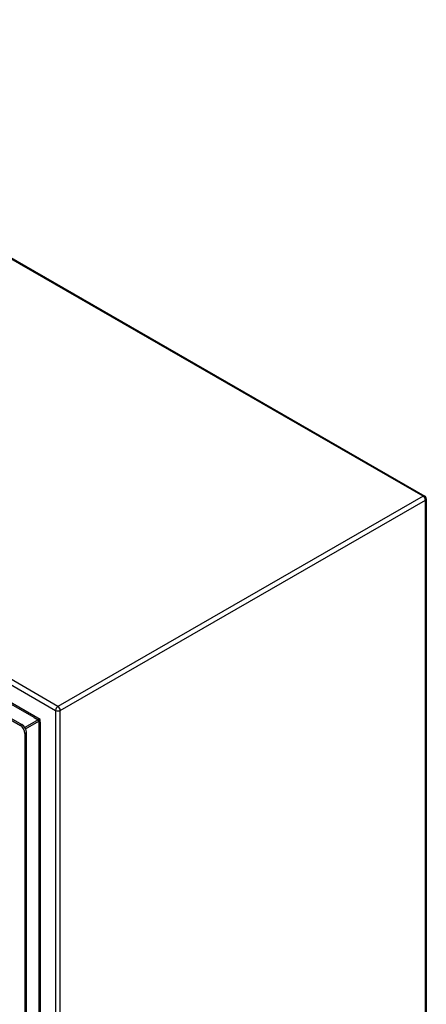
# Model space of a CAD drawing. Header units: inches. Extents: x 25 to 246, y 20 to 159.
# Tile 111 of 111: x 234 to 246, y 98 to 128. Entities that reach past the tile are written whole.
import ezdxf

# ---------------------------------------------------------------- set-up
doc = ezdxf.new("R2010")
doc.units = ezdxf.units.IN
doc.header["$MEASUREMENT"] = 0
doc.layers.add('Visible Edges(ANSI)', color=7, linetype='Continuous', lineweight=25)
doc.layers.add('Visible Tangent Edges(ANSI)', color=7, linetype='Continuous', lineweight=25)

msp = doc.modelspace()

# ---------------------------------------------------------------- linework, layer by layer
at = {"layer": 'Visible Edges(ANSI)'}
for p, q in [((221.083, 128.075), (246.398, 113.496)), ((209.573, 120.555), (234.026, 106.473)), ((209.621, 120.583), (234.074, 106.501)), ((246.448, 113.41), (246.448, 74.33)), ((234.166, 106.232), (234.166, 68.149)), ((234.214, 68.176), (234.214, 106.26))]:
    msp.add_line(p, q, dxfattribs=at)
msp.add_arc((246.349, 113.41), 0.099, 0, 60.064, dxfattribs=at)
for centre, major_axis, start_param, end_param in [((234.026, 106.312), (0.098, -0.171), 0.787332, 2.358128), ((234.074, 106.34), (-0.098, 0.171), 3.928925, 5.499721)]:
    msp.add_ellipse(centre, major_axis=major_axis, ratio=0.578093, start_param=start_param, end_param=end_param, dxfattribs=at)
at = {"layer": 'Visible Tangent Edges(ANSI)'}
for p, q in [((246.349, 113.491), (221.033, 128.07)), ((209.79, 121.514), (235.105, 106.936)), ((235.175, 107.057), (209.86, 121.635)), ((234.633, 106.661), (210.262, 120.696)), ((234.448, 106.717), (210.403, 120.564)), ((246.349, 113.491), (235.175, 107.057)), ((235.245, 106.936), (246.419, 113.37)), ((246.419, 74.29), (246.419, 113.37)), ((234.448, 106.717), (234.567, 106.649)), ((235.105, 106.936), (235.105, 67.855)), ((235.245, 67.855), (235.245, 106.936)), ((234.074, 106.501), (234.026, 106.473)), ((234.567, 106.649), (234.162, 106.415)), ((234.184, 106.377), (234.589, 106.611)), ((234.589, 106.611), (234.589, 68.724)), ((234.633, 106.574), (234.633, 106.661)), ((234.633, 106.574), (234.633, 68.761)), ((234.166, 106.232), (234.214, 106.26))]:
    msp.add_line(p, q, dxfattribs=at)
at = {"layer": 'Visible Tangent Edges(ANSI)', "flags": 128}
for points in [[(234.633, 106.661), (234.63, 106.661), (234.628, 106.661), (234.625, 106.661), (234.623, 106.661), (234.62, 106.661), (234.617, 106.661), (234.614, 106.66), (234.611, 106.66), (234.608, 106.66), (234.605, 106.659), (234.602, 106.659), (234.599, 106.658), (234.596, 106.658), (234.593, 106.657), (234.59, 106.657), (234.587, 106.656), (234.584, 106.655), (234.582, 106.654), (234.579, 106.653), (234.576, 106.653), (234.574, 106.652), (234.571, 106.651), (234.569, 106.65), (234.567, 106.649)], [(234.589, 106.611), (234.591, 106.612), (234.593, 106.613), (234.595, 106.615), (234.597, 106.616), (234.599, 106.618), (234.601, 106.62), (234.603, 106.622), (234.605, 106.625), (234.608, 106.627), (234.61, 106.629), (234.612, 106.631), (234.614, 106.634), (234.616, 106.636), (234.617, 106.639), (234.619, 106.641), (234.621, 106.643), (234.623, 106.646), (234.624, 106.648), (234.626, 106.65), (234.627, 106.653), (234.629, 106.655), (234.63, 106.657), (234.632, 106.659), (234.633, 106.661)]]:
    msp.add_lwpolyline(points, dxfattribs=at)
at = {"layer": 'Visible Tangent Edges(ANSI)'}
for centre, major_axis, ratio, start_param, end_param in [((246.349, 113.41), (0.0494, 0.0858), 0.578093, 0, 0.783464), ((246.349, 113.41), (0.0494, -0.0858), 0.578093, 0.787332, 2.358128), ((246.349, 113.41), (0.099, 0), 0.575862, 5.497787, 6.283185), ((235.175, 106.976), (-0.0494, -0.0858), 0.578093, 3.925057, 5.495853), ((235.175, 106.976), (0.0494, -0.0858), 0.578093, 0.787332, 2.358128), ((235.175, 106.976), (0.099, 0), 0.575862, 3.926991, 5.497787), ((234.567, 106.623), (-0.0155, 0.0269), 0.578093, 3.928925, 5.499721)]:
    msp.add_ellipse(centre, major_axis=major_axis, ratio=ratio, start_param=start_param, end_param=end_param, dxfattribs=at)

doc.saveas('drawing.dxf')
